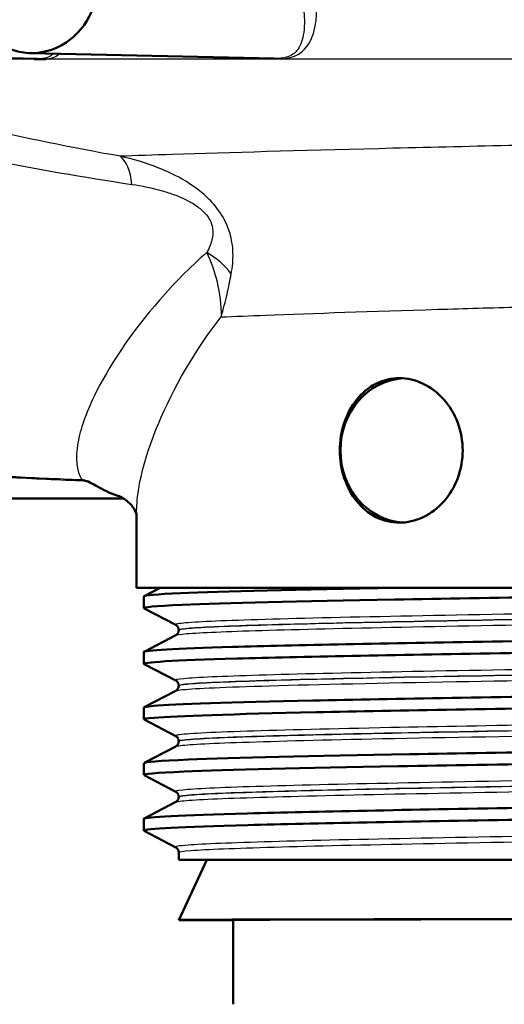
# Model space of a CAD drawing. Header units: millimetres. Extents: x 100 to 2000, y 93 to 2870.
# Tile 9 of 32: x 623 to 644, y 1484 to 1525. Entities that reach past the tile are written whole.
import ezdxf

# ---------------------------------------------------------------- set-up
doc = ezdxf.new("R2010")
doc.units = ezdxf.units.MM
doc.header["$LTSCALE"] = 10
doc.layers.add('Visible Edges(ISO)', color=7, linetype='Continuous', lineweight=50)
doc.layers.add('Visible Tangent Edges(ISO)', color=7, linetype='Continuous', lineweight=25)

msp = doc.modelspace()

# ---------------------------------------------------------------- linework, layer by layer
at = {"layer": 'Visible Edges(ISO)'}
for p, q in [((613.299, 1523.3), (624.135, 1523.063)), ((623.847, 1523.3), (633.962, 1523.079)), ((584.844, 1504.8), (627.727, 1504.8)), ((628.26, 1501.1), (628.26, 1504.202)), ((676.26, 1501.1), (628.26, 1501.1)), ((628.57, 1500.751), (629.239, 1501.1)), ((628.56, 1500.25), (628.56, 1500.74)), ((629.886, 1499.554), (628.57, 1500.239)), ((630.01, 1499.338), (630.01, 1499.343)), ((628.57, 1498.442), (629.886, 1499.128)), ((628.56, 1497.941), (628.56, 1498.431)), ((629.886, 1497.245), (628.57, 1497.93)), ((630.01, 1497.029), (630.01, 1497.034)), ((628.57, 1496.133), (629.886, 1496.819)), ((628.56, 1495.632), (628.56, 1496.122)), ((629.886, 1494.936), (628.57, 1495.621)), ((628.57, 1493.824), (629.886, 1494.51)), ((630.01, 1494.72), (630.01, 1494.725)), ((628.56, 1493.323), (628.56, 1493.813)), ((629.886, 1492.627), (628.57, 1493.312)), ((630.01, 1492.411), (630.01, 1492.416)), ((628.57, 1491.515), (629.886, 1492.201)), ((628.56, 1491.014), (628.56, 1491.504)), ((629.886, 1490.318), (628.57, 1491.003)), ((630.01, 1489.8), (630.01, 1490.107)), ((630.01, 1489.8), (674.51, 1489.8)), ((631.176, 1489.8), (630.01, 1487.3)), ((630.01, 1487.3), (632.26, 1487.3)), ((632.26, 1483.8), (632.26, 1487.3))]:
    msp.add_line(p, q, dxfattribs=at)
for centre, major_axis, ratio, start_param, end_param in [((623.902, 1526.3), (0, -3), 0.917216, 5.50799, 7.853982), ((639.468, 1506.8), (0, 3), 0.917216, 0.057422, 3.084171), ((652.26, 1487.299), (22.25, 0), 0.001745, 0.000814, 3.140779), ((652.26, 1487.3), (20, 0), 0.001745, 0, 3.141593)]:
    msp.add_ellipse(centre, major_axis=major_axis, ratio=ratio, start_param=start_param, end_param=end_param, dxfattribs=at)
for points, knots in [([(624.507, 1523.052), (624.503, 1523.052), (624.499, 1523.052), (624.437, 1523.046), (624.374, 1523.043), (624.297, 1523.042), (624.289, 1523.042), (624.275, 1523.042), (624.271, 1523.042), (624.263, 1523.042), (624.259, 1523.042), (624.253, 1523.042), (624.249, 1523.042), (624.242, 1523.042), (624.238, 1523.042), (624.224, 1523.042), (624.212, 1523.042), (624.186, 1523.043), (624.171, 1523.043), (624.112, 1523.045), (624.067, 1523.048), (624.016, 1523.052), (624.012, 1523.052), (624.008, 1523.052)], [-0.0018221, -0.0018221, -0.0018221, -0.0018221, 0, 0, 0.02736164, 0.02736164, 0.03090209, 0.03090209, 0.0326875, 0.0326875, 0.03401797, 0.03401797, 0.03529555, 0.03529555, 0.03675783, 0.03675783, 0.04100984, 0.04100984, 0.046636, 0.046636, 0.06265161, 0.06265161, 0.06401652, 0.06401652, 0.06401652, 0.06401652]), ([(636.694, 1506.8), (636.694, 1507.177), (636.754, 1507.578), (636.997, 1508.313), (637.18, 1508.647), (637.608, 1509.18), (637.885, 1509.413), (638.5, 1509.723), (638.84, 1509.8), (639.481, 1509.8), (639.826, 1509.725), (640.47, 1509.419), (640.769, 1509.188), (641.241, 1508.653), (641.447, 1508.316), (641.722, 1507.578), (641.79, 1507.176), (641.79, 1506.423), (641.722, 1506.021), (641.447, 1505.283), (641.241, 1504.946), (640.769, 1504.411), (640.47, 1504.18), (639.826, 1503.874), (639.481, 1503.8), (638.84, 1503.8), (638.5, 1503.876), (637.885, 1504.186), (637.608, 1504.419), (637.18, 1504.952), (636.997, 1505.286), (636.754, 1506.021), (636.694, 1506.422), (636.694, 1506.8)], [0, 0, 0, 0, 0.113171, 0.113171, 0.226341, 0.226341, 0.342149, 0.342149, 0.457957, 0.457957, 0.57184, 0.57184, 0.685722, 0.685722, 0.798681, 0.798681, 0.911639, 0.911639, 1.024598, 1.024598, 1.137556, 1.137556, 1.251439, 1.251439, 1.365322, 1.365322, 1.481129, 1.481129, 1.596937, 1.596937, 1.710108, 1.710108, 1.823279, 1.823279, 1.823279, 1.823279]), ([(625.992, 1505.575), (625.995, 1505.574), (625.998, 1505.573), (626.045, 1505.562), (626.089, 1505.551), (626.134, 1505.54)], [-0.01665447, -0.01665447, -0.01665447, -0.01665447, -0.01565664, -0.01565664, 0, 0, 0, 0]), ([(627.482, 1504.914), (627.431, 1504.929), (627.381, 1504.946), (627.023, 1505.076), (626.777, 1505.226), (626.462, 1505.402), (626.354, 1505.461), (626.211, 1505.516), (626.173, 1505.529), (626.134, 1505.54)], [0.3938073, 0.3938073, 0.3938073, 0.3938073, 0.4128769, 0.4128769, 0.5292655, 0.5292655, 0.5813764, 0.5813764, 0.5973003, 0.5973003, 0.5973003, 0.5973003]), ([(628.26, 1504.131), (628.254, 1504.153), (628.243, 1504.189), (628.189, 1504.315), (628.13, 1504.42), (627.958, 1504.626), (627.847, 1504.723), (627.635, 1504.859), (627.539, 1504.897), (627.482, 1504.914)], [-1.4461719, -1.4461719, -1.4461719, -1.4461719, -1.329299, -1.329299, -1.151141, -1.151141, -0.9729831, -0.9729831, -0.7948251, -0.7948251, -0.7948251, -0.7948251]), ([(628.577, 1500.239), (628.487, 1500.288), (629.02, 1500.337), (630.157, 1500.386), (631.886, 1500.46), (635.005, 1500.534), (638.971, 1500.608), (642.925, 1500.682), (647.703, 1500.757), (652.477, 1500.831), (657.255, 1500.905), (662.008, 1500.979), (665.913, 1501.053), (666.734, 1501.068), (667.518, 1501.084), (668.26, 1501.1)], [31.795909, 31.795909, 31.795909, 31.795909, 32.194948, 32.194948, 32.194948, 32.80125, 32.80125, 32.80125, 33.405662, 33.405662, 33.405662, 34.010412, 34.010412, 34.010412, 34.137582, 34.137582, 34.137582, 34.137582]), ([(628.568, 1500.74), (628.57, 1500.784), (629.079, 1500.829), (630.085, 1500.873), (631.805, 1500.948), (634.97, 1501.024), (639.01, 1501.1)], [31.8256868, 31.8256868, 31.8256868, 31.8256868, 32.1863989, 32.1863989, 32.1863989, 32.8032403, 32.8032403, 32.8032403, 32.8032403]), ([(628.56, 1498.431), (628.565, 1498.501), (629.854, 1498.57), (632.245, 1498.639), (634.806, 1498.713), (638.62, 1498.787), (643.024, 1498.861), (647.425, 1498.936), (652.397, 1499.01), (657.076, 1499.084), (661.752, 1499.158), (666.115, 1499.232), (669.411, 1499.306), (672.738, 1499.381), (674.96, 1499.455), (675.688, 1499.53), (675.904, 1499.552), (675.988, 1499.575), (675.943, 1499.597)], [25.542502, 25.542502, 25.542502, 25.542502, 26.107636, 26.107636, 26.107636, 26.713012, 26.713012, 26.713012, 27.317929, 27.317929, 27.317929, 27.922431, 27.922431, 27.922431, 28.532532, 28.532532, 28.532532, 28.713872, 28.713872, 28.713872, 28.713872]), ([(630.01, 1499.343), (630.01, 1499.375), (630.003, 1499.405), (629.984, 1499.456), (629.972, 1499.476), (629.948, 1499.506), (629.937, 1499.517), (629.918, 1499.533), (629.91, 1499.539), (629.896, 1499.548), (629.891, 1499.551), (629.886, 1499.554)], [9.76372662, 9.76372662, 9.76372662, 9.76372662, 9.77775498, 9.77775498, 9.79178334, 9.79178334, 9.80581171, 9.80581171, 9.81984007, 9.81984007, 9.83386843, 9.83386843, 9.83386843, 9.83386843]), ([(630.01, 1499.338), (630.01, 1499.307), (630.003, 1499.276), (629.984, 1499.225), (629.971, 1499.205), (629.948, 1499.175), (629.937, 1499.164), (629.918, 1499.148), (629.91, 1499.142), (629.896, 1499.133), (629.891, 1499.13), (629.886, 1499.128)], [44.94669228, 44.94669228, 44.94669228, 44.94669228, 44.96069899, 44.96069899, 44.9747057, 44.9747057, 44.98871241, 44.98871241, 45.00271912, 45.00271912, 45.01672583, 45.01672583, 45.01672583, 45.01672583]), ([(628.57, 1497.93), (628.57, 1497.93), (628.57, 1497.93), (628.569, 1497.93), (628.433, 1498.005), (629.795, 1498.079), (632.418, 1498.154), (635.039, 1498.228), (638.906, 1498.302), (643.345, 1498.376), (647.781, 1498.451), (652.769, 1498.525), (657.44, 1498.599), (662.108, 1498.673), (666.439, 1498.747), (669.682, 1498.822), (672.922, 1498.896), (675.061, 1498.97), (675.728, 1499.044), (675.882, 1499.061), (675.958, 1499.078), (675.956, 1499.095)], [25.512724, 25.512724, 25.512724, 25.512724, 25.51401, 25.51401, 25.51401, 26.121147, 26.121147, 26.121147, 26.72768, 26.72768, 26.72768, 27.333656, 27.333656, 27.333656, 27.939119, 27.939119, 27.939119, 28.544115, 28.544115, 28.544115, 28.684094, 28.684094, 28.684094, 28.684094]), ([(628.566, 1496.122), (628.563, 1496.145), (628.694, 1496.167), (628.96, 1496.19), (629.836, 1496.264), (632.174, 1496.338), (635.569, 1496.412), (638.963, 1496.487), (643.398, 1496.561), (648.105, 1496.635), (652.81, 1496.709), (657.765, 1496.783), (662.111, 1496.857), (666.456, 1496.931), (670.173, 1497.005), (672.619, 1497.079), (674.913, 1497.149), (676.078, 1497.218), (675.949, 1497.288)], [19.259316, 19.259316, 19.259316, 19.259316, 19.443393, 19.443393, 19.443393, 20.048757, 20.048757, 20.048757, 20.653886, 20.653886, 20.653886, 21.258792, 21.258792, 21.258792, 21.863485, 21.863485, 21.863485, 22.430687, 22.430687, 22.430687, 22.430687]), ([(630.01, 1497.034), (630.01, 1497.066), (630.003, 1497.096), (629.984, 1497.147), (629.972, 1497.167), (629.948, 1497.197), (629.937, 1497.208), (629.918, 1497.224), (629.91, 1497.23), (629.896, 1497.239), (629.891, 1497.242), (629.886, 1497.245)], [23.81355978, 23.81355978, 23.81355978, 23.81355978, 23.8275554, 23.8275554, 23.84155102, 23.84155102, 23.85554664, 23.85554664, 23.86954226, 23.86954226, 23.88353788, 23.88353788, 23.88353788, 23.88353788]), ([(630.01, 1497.029), (630.01, 1496.998), (630.003, 1496.967), (629.984, 1496.916), (629.971, 1496.896), (629.948, 1496.866), (629.937, 1496.855), (629.918, 1496.839), (629.91, 1496.833), (629.896, 1496.824), (629.891, 1496.821), (629.886, 1496.819)], [30.89712674, 30.89712674, 30.89712674, 30.89712674, 30.91111198, 30.91111198, 30.92509722, 30.92509722, 30.93908247, 30.93908247, 30.95306771, 30.95306771, 30.96705295, 30.96705295, 30.96705295, 30.96705295]), ([(628.577, 1495.621), (628.523, 1495.648), (628.659, 1495.675), (628.99, 1495.702), (629.897, 1495.776), (632.269, 1495.85), (635.692, 1495.925), (639.113, 1495.999), (643.57, 1496.073), (648.287, 1496.147), (653.002, 1496.221), (657.956, 1496.296), (662.289, 1496.37), (666.621, 1496.444), (670.313, 1496.518), (672.724, 1496.592), (674.831, 1496.657), (675.952, 1496.722), (675.958, 1496.786)], [19.229539, 19.229539, 19.229539, 19.229539, 19.450094, 19.450094, 19.450094, 20.056011, 20.056011, 20.056011, 20.661669, 20.661669, 20.661669, 21.267079, 21.267079, 21.267079, 21.872253, 21.872253, 21.872253, 22.400909, 22.400909, 22.400909, 22.400909]), ([(628.568, 1493.813), (628.572, 1493.862), (629.194, 1493.911), (630.414, 1493.96), (632.278, 1494.034), (635.525, 1494.109), (639.586, 1494.183), (643.644, 1494.258), (648.498, 1494.332), (653.296, 1494.407), (658.092, 1494.481), (662.812, 1494.555), (666.629, 1494.63), (670.445, 1494.704), (673.342, 1494.779), (674.815, 1494.853), (675.644, 1494.895), (676.02, 1494.937), (675.941, 1494.979)], [12.976131, 12.976131, 12.976131, 12.976131, 13.374356, 13.374356, 13.374356, 13.982692, 13.982692, 13.982692, 14.590678, 14.590678, 14.590678, 15.198327, 15.198327, 15.198327, 15.80565, 15.80565, 15.80565, 16.147501, 16.147501, 16.147501, 16.147501]), ([(630.01, 1494.725), (630.01, 1494.757), (630.003, 1494.787), (629.984, 1494.838), (629.972, 1494.858), (629.948, 1494.888), (629.937, 1494.899), (629.918, 1494.915), (629.91, 1494.921), (629.896, 1494.93), (629.891, 1494.933), (629.886, 1494.936)], [37.86315404, 37.86315404, 37.86315404, 37.86315404, 37.87713611, 37.87713611, 37.89111817, 37.89111817, 37.90510023, 37.90510023, 37.9190823, 37.9190823, 37.93306436, 37.93306436, 37.93306436, 37.93306436]), ([(628.577, 1493.312), (628.485, 1493.362), (629.046, 1493.412), (630.238, 1493.462), (632.002, 1493.536), (635.142, 1493.61), (639.115, 1493.684), (643.26, 1493.761), (648.293, 1493.839), (653.27, 1493.916), (658.092, 1493.991), (662.838, 1494.066), (666.669, 1494.14), (670.483, 1494.215), (673.374, 1494.289), (674.836, 1494.364), (675.579, 1494.402), (675.951, 1494.44), (675.951, 1494.477)], [12.946353, 12.946353, 12.946353, 12.946353, 13.354679, 13.354679, 13.354679, 13.958998, 13.958998, 13.958998, 14.589579, 14.589579, 14.589579, 15.200454, 15.200454, 15.200454, 15.808506, 15.808506, 15.808506, 16.117724, 16.117724, 16.117724, 16.117724]), ([(630.01, 1494.72), (630.01, 1494.689), (630.003, 1494.658), (629.984, 1494.607), (629.972, 1494.587), (629.948, 1494.557), (629.937, 1494.546), (629.918, 1494.53), (629.91, 1494.524), (629.896, 1494.515), (629.891, 1494.512), (629.886, 1494.51)], [16.84760917, 16.84760917, 16.84760917, 16.84760917, 16.86159244, 16.86159244, 16.8755757, 16.8755757, 16.88955896, 16.88955896, 16.90354222, 16.90354222, 16.91752548, 16.91752548, 16.91752548, 16.91752548]), ([(628.56, 1491.504), (628.56, 1491.505), (628.56, 1491.506), (628.56, 1491.507), (628.594, 1491.581), (630.118, 1491.655), (632.866, 1491.729), (635.614, 1491.803), (639.574, 1491.878), (644.06, 1491.952), (648.544, 1492.026), (653.534, 1492.1), (658.163, 1492.174), (662.791, 1492.248), (667.038, 1492.322), (670.168, 1492.396), (673.298, 1492.47), (675.297, 1492.544), (675.818, 1492.619), (675.938, 1492.636), (675.98, 1492.653), (675.945, 1492.67)], [6.692946, 6.692946, 6.692946, 6.692946, 6.70007, 6.70007, 6.70007, 7.305313, 7.305313, 7.305313, 7.910441, 7.910441, 7.910441, 8.515455, 8.515455, 8.515455, 9.120358, 9.120358, 9.120358, 9.725154, 9.725154, 9.725154, 9.864316, 9.864316, 9.864316, 9.864316]), ([(630.01, 1492.416), (630.01, 1492.448), (630.003, 1492.478), (629.984, 1492.529), (629.971, 1492.549), (629.948, 1492.579), (629.937, 1492.59), (629.918, 1492.607), (629.91, 1492.612), (629.896, 1492.621), (629.891, 1492.624), (629.886, 1492.627)], [51.91266829, 51.91266829, 51.91266829, 51.91266829, 51.92665638, 51.92665638, 51.94064446, 51.94064446, 51.95463255, 51.95463255, 51.96862064, 51.96862064, 51.98260872, 51.98260872, 51.98260872, 51.98260872]), ([(630.01, 1492.411), (630.01, 1492.38), (630.003, 1492.349), (629.984, 1492.298), (629.972, 1492.278), (629.948, 1492.248), (629.937, 1492.237), (629.918, 1492.221), (629.91, 1492.215), (629.896, 1492.206), (629.891, 1492.203), (629.886, 1492.201)], [2.79797849, 2.79797849, 2.79797849, 2.79797849, 2.81197932, 2.81197932, 2.82598014, 2.82598014, 2.83998097, 2.83998097, 2.85398179, 2.85398179, 2.86798262, 2.86798262, 2.86798262, 2.86798262]), ([(628.571, 1491.003), (628.562, 1491.008), (628.558, 1491.012), (628.56, 1491.017), (628.596, 1491.091), (630.122, 1491.165), (632.874, 1491.239), (635.625, 1491.313), (639.589, 1491.387), (644.077, 1491.462), (648.565, 1491.536), (653.557, 1491.61), (658.187, 1491.684), (662.815, 1491.758), (667.062, 1491.832), (670.188, 1491.906), (673.314, 1491.981), (675.308, 1492.055), (675.822, 1492.129), (675.914, 1492.142), (675.958, 1492.155), (675.957, 1492.168)], [6.663168, 6.663168, 6.663168, 6.663168, 6.700342, 6.700342, 6.700342, 7.30585, 7.30585, 7.30585, 7.911236, 7.911236, 7.911236, 8.516503, 8.516503, 8.516503, 9.121654, 9.121654, 9.121654, 9.72669, 9.72669, 9.72669, 9.834538, 9.834538, 9.834538, 9.834538]), ([(630.01, 1490.107), (630.01, 1490.139), (630.003, 1490.169), (629.984, 1490.22), (629.971, 1490.24), (629.948, 1490.27), (629.937, 1490.281), (629.918, 1490.298), (629.91, 1490.303), (629.896, 1490.312), (629.891, 1490.315), (629.886, 1490.318)], [65.96226373, 65.96226373, 65.96226373, 65.96226373, 65.97627724, 65.97627724, 65.99029076, 65.99029076, 66.00430427, 66.00430427, 66.01831779, 66.01831779, 66.0323313, 66.0323313, 66.0323313, 66.0323313])]:
    msp.add_open_spline(points, degree=3, knots=knots, dxfattribs=at)
at = {"layer": 'Visible Tangent Edges(ISO)'}
for p, q in [((624.008, 1523.052), (610.639, 1523.052)), ((690.871, 1523.052), (624.507, 1523.052))]:
    msp.add_line(p, q, dxfattribs=at)
for centre, major_axis, ratio, start_param, end_param in [((626.949, 1516.633), (0.43, 2.463), 0.430267, 5.301511, 6.090915), ((630.187, 1513.497), (2.259, -1.07), 0.720807, 0.908378, 1.475661)]:
    msp.add_ellipse(centre, major_axis=major_axis, ratio=ratio, start_param=start_param, end_param=end_param, dxfattribs=at)
for points, knots in [([(633.591, 1523.087), (633.796, 1523.062), (634.003, 1523.05), (634.409, 1523.064), (634.59, 1523.098), (634.959, 1523.222), (635.108, 1523.332), (635.422, 1523.665), (635.545, 1523.922), (635.674, 1524.411), (635.706, 1524.606), (635.743, 1525.128), (635.73, 1525.474), (635.631, 1526.092), (635.574, 1526.342), (635.496, 1526.599)], [-0.8307119, -0.8307119, -0.8307119, -0.8307119, -0.768272, -0.768272, -0.6907548, -0.6907548, -0.565948, -0.565948, -0.3727805, -0.3727805, -0.2626422, -0.2626422, -0.1010162, -0.1010162, 0, 0, 0, 0]), ([(634.907, 1526.3), (634.989, 1526.067), (635.053, 1525.84), (635.177, 1525.279), (635.214, 1524.965), (635.226, 1524.491), (635.216, 1524.313), (635.155, 1523.869), (635.081, 1523.635), (634.859, 1523.331), (634.749, 1523.231), (634.454, 1523.118), (634.304, 1523.087), (634.063, 1523.078), (634.013, 1523.078), (633.962, 1523.079)], [0, 0, 0, 0, 0.1010162, 0.1010162, 0.2626422, 0.2626422, 0.3727805, 0.3727805, 0.565948, 0.565948, 0.6907548, 0.6907548, 0.768272, 0.768272, 0.7872773, 0.7872773, 0.7872773, 0.7872773]), ([(604.718, 1523.951), (604.749, 1523.331), (604.794, 1522.711), (605, 1520.535), (605.236, 1518.998), (605.782, 1516.589), (606.034, 1515.676), (606.682, 1513.777), (607.093, 1512.805), (607.895, 1511.347), (608.236, 1510.815), (609.097, 1509.699), (609.64, 1509.133), (610.683, 1508.32), (611.123, 1508.034), (611.605, 1507.777), (612.078, 1507.525), (612.593, 1507.303), (614.017, 1506.802), (614.976, 1506.572), (616.945, 1506.216), (617.954, 1506.087), (620.269, 1505.852), (621.577, 1505.762), (623.967, 1505.628), (625.053, 1505.58), (626.134, 1505.54)], [-4.261067, -4.261067, -4.261067, -4.261067, -4.046052, -4.046052, -3.502319, -3.502319, -3.154446, -3.154446, -2.746086, -2.746086, -2.491843, -2.491843, -2.176511, -2.176511, -1.979428, -1.979428, -1.979428, -1.786004, -1.786004, -1.476524, -1.476524, -1.165826, -1.165826, -0.762546, -0.762546, -0.423362, -0.423362, -0.423362, -0.423362]), ([(625.992, 1505.575), (624.951, 1505.614), (623.906, 1505.661), (621.561, 1505.792), (620.258, 1505.883), (617.954, 1506.118), (616.951, 1506.246), (614.997, 1506.603), (614.048, 1506.833), (612.642, 1507.333), (612.135, 1507.555), (611.671, 1507.807), (611.198, 1508.063), (610.768, 1508.349), (609.753, 1509.161), (609.228, 1509.726), (608.403, 1510.84), (608.08, 1511.371), (607.323, 1512.827), (606.942, 1513.797), (606.351, 1515.694), (606.125, 1516.606), (605.649, 1519.015), (605.457, 1520.552), (605.305, 1522.814), (605.276, 1523.519), (605.263, 1524.224)], [0.435084, 0.435084, 0.435084, 0.435084, 0.762546, 0.762546, 1.165826, 1.165826, 1.476524, 1.476524, 1.786004, 1.786004, 1.979428, 1.979428, 1.979428, 2.176511, 2.176511, 2.491843, 2.491843, 2.746086, 2.746086, 3.154446, 3.154446, 3.502319, 3.502319, 4.046052, 4.046052, 4.289669, 4.289669, 4.289669, 4.289669]), ([(627.573, 1519.015), (625.575, 1519.369), (623.574, 1519.786), (619.597, 1520.693), (617.621, 1521.182), (615.667, 1521.69), (613.973, 1522.131), (612.296, 1522.587), (610.639, 1523.052)], [-2.737166, -2.737166, -2.737166, -2.737166, -2.052875, -2.052875, -1.368583, -1.368583, -1.368583, -0.775478, -0.775478, -0.775478, -0.775478]), ([(624.792, 1523.279), (624.755, 1523.236), (624.711, 1523.197), (624.584, 1523.122), (624.494, 1523.089), (624.297, 1523.065), (624.221, 1523.061), (624.135, 1523.063)], [-0.9196123, -0.9196123, -0.9196123, -0.9196123, -0.8548895, -0.8548895, -0.7744534, -0.7744534, -0.7359174, -0.7359174, -0.7359174, -0.7359174]), ([(624.507, 1523.052), (624.662, 1523.071), (624.775, 1523.106), (624.943, 1523.185), (625.007, 1523.227), (625.062, 1523.273)], [0.7771053, 0.7771053, 0.7771053, 0.7771053, 0.8548895, 0.8548895, 0.9181428, 0.9181428, 0.9181428, 0.9181428]), ([(611.234, 1521.23), (612.872, 1520.848), (614.532, 1520.47), (616.21, 1520.102), (618.146, 1519.677), (620.107, 1519.266), (624.065, 1518.501), (626.063, 1518.146), (628.069, 1517.847)], [0.775478, 0.775478, 0.775478, 0.775478, 1.368583, 1.368583, 1.368583, 2.052875, 2.052875, 2.737166, 2.737166, 2.737166, 2.737166]), ([(648.784, 1519.569), (645.113, 1519.492), (641.531, 1519.411), (635.018, 1519.247), (632.099, 1519.164), (628.961, 1519.063), (628.231, 1519.038), (627.573, 1519.015)], [-19.298207, -19.298207, -19.298207, -19.298207, -18.108727, -18.108727, -16.901662, -16.901662, -16.492183, -16.492183, -16.492183, -16.492183]), ([(632.185, 1514.123), (632.212, 1514.267), (632.233, 1514.417), (632.269, 1514.843), (632.268, 1515.13), (632.18, 1515.675), (632.11, 1515.93), (631.882, 1516.448), (631.715, 1516.715), (631.362, 1517.142), (631.184, 1517.318), (630.638, 1517.78), (630.248, 1518.02), (629.639, 1518.331), (629.413, 1518.432), (628.649, 1518.739), (628.108, 1518.897), (627.573, 1519.015)], [0, 0, 0, 0, 0.0447405, 0.0447405, 0.122364, 0.122364, 0.1816578, 0.1816578, 0.2435005, 0.2435005, 0.2938805, 0.2938805, 0.3954283, 0.3954283, 0.4548341, 0.4548341, 0.5964953, 0.5964953, 0.5964953, 0.5964953]), ([(628.069, 1517.847), (628.484, 1517.785), (628.906, 1517.7), (629.498, 1517.53), (629.672, 1517.474), (630.14, 1517.298), (630.437, 1517.162), (630.834, 1516.896), (630.961, 1516.795), (631.199, 1516.547), (631.301, 1516.391), (631.413, 1516.087), (631.431, 1515.937), (631.415, 1515.615), (631.367, 1515.445), (631.262, 1515.191), (631.218, 1515.102), (631.17, 1515.016)], [-0.5964953, -0.5964953, -0.5964953, -0.5964953, -0.4548341, -0.4548341, -0.3954283, -0.3954283, -0.2938805, -0.2938805, -0.2435005, -0.2435005, -0.1816578, -0.1816578, -0.122364, -0.122364, -0.0447405, -0.0447405, 0, 0, 0, 0]), ([(631.17, 1515.016), (630.447, 1514.382), (629.8, 1513.72), (628.014, 1511.673), (627.093, 1510.281), (626.157, 1508.34), (625.924, 1507.683), (625.71, 1506.479), (625.757, 1505.951), (625.992, 1505.575)], [-3.543462, -3.543462, -3.543462, -3.543462, -3.121228, -3.121228, -2.241559, -2.241559, -1.735427, -1.735427, -1.176109, -1.176109, -1.176109, -1.176109]), ([(631.17, 1515.016), (631.341, 1514.647), (631.491, 1514.234), (631.709, 1513.331), (631.771, 1512.838), (631.763, 1512.344)], [0, 0, 0, 0, 0.0829902, 0.0829902, 0.1713568, 0.1713568, 0.1713568, 0.1713568]), ([(631.763, 1512.344), (631.861, 1512.662), (631.943, 1512.979), (632.079, 1513.575), (632.135, 1513.856), (632.185, 1514.123)], [-0.1713568, -0.1713568, -0.1713568, -0.1713568, -0.0829902, -0.0829902, 0, 0, 0, 0]), ([(631.763, 1512.344), (632.323, 1512.368), (632.945, 1512.393), (635.586, 1512.495), (638.024, 1512.577), (641.85, 1512.693), (642.989, 1512.726), (644.161, 1512.758)], [16.484553, 16.484553, 16.484553, 16.484553, 16.901662, 16.901662, 18.108727, 18.108727, 18.591115, 18.591115, 18.591115, 18.591115]), ([(628.26, 1504.202), (628.26, 1504.264), (628.261, 1504.326), (628.287, 1505.033), (628.43, 1505.77), (629.101, 1507.944), (629.829, 1509.496), (631.116, 1511.47), (631.427, 1511.911), (631.763, 1512.344)], [1.685615, 1.685615, 1.685615, 1.685615, 1.735427, 1.735427, 2.241559, 2.241559, 3.121228, 3.121228, 3.375016, 3.375016, 3.375016, 3.375016]), ([(674.631, 1500.708), (674.568, 1500.676), (674.251, 1500.644), (672.848, 1500.564), (671.455, 1500.516), (667.793, 1500.421), (665.508, 1500.373), (660.411, 1500.278), (657.577, 1500.23), (651.809, 1500.135), (648.85, 1500.087), (643.275, 1499.992), (640.633, 1499.944), (636.085, 1499.849), (634.158, 1499.801), (631.318, 1499.705), (630.394, 1499.658), (629.902, 1499.591), (629.851, 1499.572), (629.889, 1499.553)], [2.808931, 2.808931, 2.808931, 2.808931, 3.39363, 3.39363, 4.264554, 4.264554, 5.13546, 5.13546, 6.006326, 6.006326, 6.87717, 6.87717, 7.748053, 7.748053, 8.619018, 8.619018, 9.490025, 9.490025, 9.833868, 9.833868, 9.833868, 9.833868]), ([(629.887, 1499.127), (629.927, 1499.149), (630.081, 1499.17), (630.908, 1499.237), (631.975, 1499.282), (634.991, 1499.373), (636.973, 1499.419), (641.63, 1499.513), (644.366, 1499.562), (650.115, 1499.659), (653.167, 1499.708), (658.998, 1499.805), (661.804, 1499.853), (666.722, 1499.949), (668.862, 1499.997), (672.187, 1500.091), (673.392, 1500.139), (674.496, 1500.218), (674.692, 1500.25), (674.632, 1500.282)], [45.016726, 45.016726, 45.016726, 45.016726, 45.406739, 45.406739, 46.231883, 46.231883, 47.07293, 47.07293, 47.951408, 47.951408, 48.845319, 48.845319, 49.727939, 49.727939, 50.59495, 50.59495, 51.455298, 51.455298, 52.041666, 52.041666, 52.041666, 52.041666]), ([(630.011, 1499.343), (630.01, 1499.358), (630.065, 1499.373), (630.526, 1499.436), (631.446, 1499.484), (634.269, 1499.579), (636.185, 1499.627), (640.706, 1499.722), (643.332, 1499.77), (648.874, 1499.865), (651.816, 1499.913), (657.548, 1500.008), (660.366, 1500.056), (665.431, 1500.151), (667.702, 1500.199), (671.341, 1500.295), (672.726, 1500.342), (674.187, 1500.426), (674.506, 1500.462), (674.509, 1500.498)], [-9.763727, -9.763727, -9.763727, -9.763727, -9.490025, -9.490025, -8.619018, -8.619018, -7.748053, -7.748053, -6.87717, -6.87717, -6.006326, -6.006326, -5.13546, -5.13546, -4.264554, -4.264554, -3.39363, -3.39363, -2.738673, -2.738673, -2.738673, -2.738673]), ([(674.508, 1500.492), (674.507, 1500.464), (674.309, 1500.436), (673.264, 1500.36), (672.066, 1500.313), (668.76, 1500.218), (666.633, 1500.171), (661.744, 1500.075), (658.954, 1500.027), (653.158, 1499.93), (650.124, 1499.88), (644.41, 1499.783), (641.691, 1499.735), (637.062, 1499.641), (635.093, 1499.595), (632.095, 1499.504), (631.035, 1499.458), (630.166, 1499.388), (630.01, 1499.363), (630.011, 1499.338)], [-51.971543, -51.971543, -51.971543, -51.971543, -51.455298, -51.455298, -50.59495, -50.59495, -49.727939, -49.727939, -48.845319, -48.845319, -47.951408, -47.951408, -47.07293, -47.07293, -46.231883, -46.231883, -45.406739, -45.406739, -44.946692, -44.946692, -44.946692, -44.946692]), ([(674.631, 1498.399), (674.581, 1498.373), (674.368, 1498.348), (673.302, 1498.274), (672.048, 1498.226), (668.626, 1498.131), (666.441, 1498.083), (661.486, 1497.988), (658.694, 1497.94), (652.953, 1497.844), (649.978, 1497.796), (644.329, 1497.701), (641.627, 1497.653), (636.918, 1497.558), (634.887, 1497.511), (631.799, 1497.416), (630.73, 1497.368), (629.95, 1497.296), (629.839, 1497.27), (629.889, 1497.244)], [16.858731, 16.858731, 16.858731, 16.858731, 17.327209, 17.327209, 18.197467, 18.197467, 19.069268, 19.069268, 19.942351, 19.942351, 20.814852, 20.814852, 21.684386, 21.684386, 22.550712, 22.550712, 23.417755, 23.417755, 23.883538, 23.883538, 23.883538, 23.883538]), ([(630.012, 1497.034), (630.011, 1497.056), (630.125, 1497.078), (630.86, 1497.147), (631.924, 1497.194), (634.994, 1497.289), (637.013, 1497.337), (641.694, 1497.432), (644.38, 1497.479), (649.996, 1497.575), (652.953, 1497.623), (658.658, 1497.718), (661.434, 1497.766), (666.358, 1497.862), (668.53, 1497.909), (671.931, 1498.005), (673.177, 1498.053), (674.291, 1498.13), (674.506, 1498.159), (674.508, 1498.189)], [-23.81356, -23.81356, -23.81356, -23.81356, -23.417755, -23.417755, -22.550712, -22.550712, -21.684386, -21.684386, -20.814852, -20.814852, -19.942351, -19.942351, -19.069268, -19.069268, -18.197467, -18.197467, -17.327209, -17.327209, -16.788683, -16.788683, -16.788683, -16.788683]), ([(674.509, 1498.183), (674.508, 1498.136), (673.957, 1498.089), (671.639, 1497.987), (669.71, 1497.933), (664.967, 1497.827), (662.259, 1497.776), (656.436, 1497.675), (653.378, 1497.625), (647.282, 1497.524), (644.288, 1497.473), (638.516, 1497.364), (635.852, 1497.307), (632.071, 1497.196), (630.832, 1497.142), (630.111, 1497.069), (630.011, 1497.049), (630.011, 1497.029)], [-37.921893, -37.921893, -37.921893, -37.921893, -37.061757, -37.061757, -36.063766, -36.063766, -35.131943, -35.131943, -34.217923, -34.217923, -33.291692, -33.291692, -32.237615, -32.237615, -31.263362, -31.263362, -30.897127, -30.897127, -30.897127, -30.897127]), ([(629.888, 1496.819), (629.919, 1496.835), (630.015, 1496.851), (630.704, 1496.92), (631.95, 1496.974), (635.755, 1497.085), (638.436, 1497.143), (644.244, 1497.251), (647.255, 1497.302), (653.388, 1497.403), (656.465, 1497.453), (662.323, 1497.554), (665.047, 1497.605), (669.818, 1497.711), (671.758, 1497.765), (674.177, 1497.871), (674.729, 1497.922), (674.633, 1497.973)], [30.967053, 30.967053, 30.967053, 30.967053, 31.263362, 31.263362, 32.237615, 32.237615, 33.291692, 33.291692, 34.217923, 34.217923, 35.131943, 35.131943, 36.063766, 36.063766, 37.061757, 37.061757, 37.991861, 37.991861, 37.991861, 37.991861]), ([(674.63, 1496.09), (674.587, 1496.068), (674.421, 1496.045), (673.535, 1495.977), (672.406, 1495.93), (669.378, 1495.841), (667.516, 1495.798), (663.323, 1495.713), (661.013, 1495.671), (656.421, 1495.593), (654.203, 1495.556), (649.726, 1495.483), (647.508, 1495.446), (643.022, 1495.369), (640.776, 1495.328), (636.399, 1495.238), (634.346, 1495.188), (631.286, 1495.087), (630.299, 1495.035), (629.889, 1494.968), (629.857, 1494.952), (629.887, 1494.936)], [30.908309, 30.908309, 30.908309, 30.908309, 31.317066, 31.317066, 32.159798, 32.159798, 32.948764, 32.948764, 33.711002, 33.711002, 34.37986, 34.37986, 35.048718, 35.048718, 35.792869, 35.792869, 36.697459, 36.697459, 37.640334, 37.640334, 37.933064, 37.933064, 37.933064, 37.933064]), ([(629.887, 1494.51), (629.906, 1494.52), (629.949, 1494.529), (630.342, 1494.587), (631.239, 1494.635), (634.101, 1494.732), (636.088, 1494.782), (641.1, 1494.886), (644.207, 1494.941), (650.699, 1495.05), (654.118, 1495.105), (660.268, 1495.209), (663.1, 1495.259), (668.071, 1495.36), (670.226, 1495.413), (673.491, 1495.522), (674.478, 1495.579), (674.648, 1495.646), (674.65, 1495.655), (674.633, 1495.664)], [16.917525, 16.917525, 16.917525, 16.917525, 17.097143, 17.097143, 17.970989, 17.970989, 18.873931, 18.873931, 19.87642, 19.87642, 20.87079, 20.87079, 21.778811, 21.778811, 22.727814, 22.727814, 23.778796, 23.778796, 23.942281, 23.942281, 23.942281, 23.942281]), ([(630.011, 1494.725), (630.01, 1494.738), (630.047, 1494.75), (630.432, 1494.814), (631.413, 1494.865), (634.456, 1494.966), (636.497, 1495.016), (640.849, 1495.106), (643.081, 1495.147), (647.541, 1495.225), (649.744, 1495.261), (654.195, 1495.335), (656.4, 1495.371), (660.963, 1495.449), (663.26, 1495.491), (667.427, 1495.576), (669.277, 1495.619), (672.286, 1495.709), (673.408, 1495.755), (674.337, 1495.827), (674.506, 1495.853), (674.507, 1495.88)], [-37.863154, -37.863154, -37.863154, -37.863154, -37.640334, -37.640334, -36.697459, -36.697459, -35.792869, -35.792869, -35.048718, -35.048718, -34.37986, -34.37986, -33.711002, -33.711002, -32.948764, -32.948764, -32.159798, -32.159798, -31.317066, -31.317066, -30.838377, -30.838377, -30.838377, -30.838377]), ([(674.51, 1495.874), (674.51, 1495.869), (674.503, 1495.864), (674.344, 1495.801), (673.362, 1495.744), (670.116, 1495.634), (667.973, 1495.582), (663.032, 1495.481), (660.216, 1495.431), (654.103, 1495.327), (650.705, 1495.272), (644.252, 1495.163), (641.164, 1495.108), (636.182, 1495.003), (634.208, 1494.954), (631.364, 1494.857), (630.473, 1494.809), (630.056, 1494.747), (630.01, 1494.734), (630.01, 1494.72)], [-23.872372, -23.872372, -23.872372, -23.872372, -23.778796, -23.778796, -22.727814, -22.727814, -21.778811, -21.778811, -20.87079, -20.87079, -19.87642, -19.87642, -18.873931, -18.873931, -17.970989, -17.970989, -17.097143, -17.097143, -16.847609, -16.847609, -16.847609, -16.847609]), ([(674.632, 1493.781), (674.58, 1493.754), (674.348, 1493.727), (673.222, 1493.653), (671.95, 1493.605), (668.503, 1493.51), (666.305, 1493.462), (661.33, 1493.367), (658.527, 1493.319), (652.773, 1493.223), (649.796, 1493.175), (644.148, 1493.08), (641.451, 1493.032), (636.759, 1492.937), (634.741, 1492.889), (631.695, 1492.794), (630.653, 1492.746), (629.939, 1492.675), (629.843, 1492.651), (629.888, 1492.627)], [44.957824, 44.957824, 44.957824, 44.957824, 45.450696, 45.450696, 46.316262, 46.316262, 47.186756, 47.186756, 48.060561, 48.060561, 48.93415, 48.93415, 49.805523, 49.805523, 50.675143, 50.675143, 51.544746, 51.544746, 51.982609, 51.982609, 51.982609, 51.982609]), ([(629.889, 1492.201), (629.935, 1492.225), (630.12, 1492.248), (631.095, 1492.32), (632.316, 1492.368), (635.69, 1492.464), (637.859, 1492.512), (642.777, 1492.607), (645.548, 1492.655), (651.231, 1492.75), (654.172, 1492.797), (659.783, 1492.891), (662.48, 1492.939), (667.249, 1493.033), (669.333, 1493.081), (672.562, 1493.177), (673.701, 1493.226), (674.557, 1493.301), (674.683, 1493.328), (674.631, 1493.355)], [2.867983, 2.867983, 2.867983, 2.867983, 3.301173, 3.301173, 4.176286, 4.176286, 5.051724, 5.051724, 5.921788, 5.921788, 6.784181, 6.784181, 7.644963, 7.644963, 8.515259, 8.515259, 9.402243, 9.402243, 9.892766, 9.892766, 9.892766, 9.892766]), ([(630.012, 1492.416), (630.012, 1492.437), (630.112, 1492.457), (630.784, 1492.524), (631.82, 1492.572), (634.849, 1492.667), (636.854, 1492.715), (641.519, 1492.81), (644.2, 1492.858), (649.815, 1492.954), (652.774, 1493.002), (658.493, 1493.097), (661.279, 1493.145), (666.223, 1493.241), (668.408, 1493.289), (671.834, 1493.384), (673.097, 1493.431), (674.274, 1493.509), (674.508, 1493.54), (674.508, 1493.571)], [-51.912668, -51.912668, -51.912668, -51.912668, -51.544746, -51.544746, -50.675143, -50.675143, -49.805523, -49.805523, -48.93415, -48.93415, -48.060561, -48.060561, -47.186756, -47.186756, -46.316262, -46.316262, -45.450696, -45.450696, -44.887911, -44.887911, -44.887911, -44.887911]), ([(674.507, 1493.565), (674.508, 1493.542), (674.379, 1493.519), (673.571, 1493.448), (672.439, 1493.399), (669.228, 1493.303), (667.156, 1493.255), (662.415, 1493.16), (659.735, 1493.113), (654.157, 1493.019), (651.234, 1492.972), (645.584, 1492.877), (642.831, 1492.829), (637.943, 1492.734), (635.787, 1492.685), (632.434, 1492.59), (631.221, 1492.542), (630.2, 1492.466), (630.013, 1492.439), (630.012, 1492.411)], [-9.822818, -9.822818, -9.822818, -9.822818, -9.402243, -9.402243, -8.515259, -8.515259, -7.644963, -7.644963, -6.784181, -6.784181, -5.921788, -5.921788, -5.051724, -5.051724, -4.176286, -4.176286, -3.301173, -3.301173, -2.797978, -2.797978, -2.797978, -2.797978]), ([(674.632, 1491.472), (674.593, 1491.452), (674.449, 1491.431), (673.627, 1491.363), (672.486, 1491.315), (669.264, 1491.22), (667.168, 1491.172), (662.355, 1491.077), (659.617, 1491.029), (653.934, 1490.933), (650.964, 1490.886), (645.262, 1490.79), (642.504, 1490.742), (637.638, 1490.647), (635.506, 1490.599), (632.203, 1490.504), (631.017, 1490.456), (630.001, 1490.378), (629.831, 1490.348), (629.888, 1490.318)], [59.007438, 59.007438, 59.007438, 59.007438, 59.383553, 59.383553, 60.25451, 60.25451, 61.125364, 61.125364, 61.996192, 61.996192, 62.867062, 62.867062, 63.737983, 63.737983, 64.608915, 64.608915, 65.479824, 65.479824, 66.032331, 66.032331, 66.032331, 66.032331]), ([(630.012, 1490.108), (630.013, 1490.134), (630.185, 1490.16), (631.146, 1490.234), (632.326, 1490.282), (635.609, 1490.378), (637.728, 1490.425), (642.566, 1490.521), (645.307, 1490.569), (650.975, 1490.664), (653.928, 1490.712), (659.576, 1490.807), (662.298, 1490.855), (667.081, 1490.95), (669.164, 1490.998), (672.366, 1491.093), (673.5, 1491.141), (674.362, 1491.213), (674.508, 1491.238), (674.508, 1491.262)], [-65.962264, -65.962264, -65.962264, -65.962264, -65.479824, -65.479824, -64.608915, -64.608915, -63.737983, -63.737983, -62.867062, -62.867062, -61.996192, -61.996192, -61.125364, -61.125364, -60.25451, -60.25451, -59.383553, -59.383553, -58.937446, -58.937446, -58.937446, -58.937446])]:
    msp.add_open_spline(points, degree=3, knots=knots, dxfattribs=at)
msp.add_open_spline([(623.863, 1523.069), (623.913, 1523.062), (623.961, 1523.057), (624.008, 1523.052)], degree=3, dxfattribs=at)

doc.saveas('drawing.dxf')
